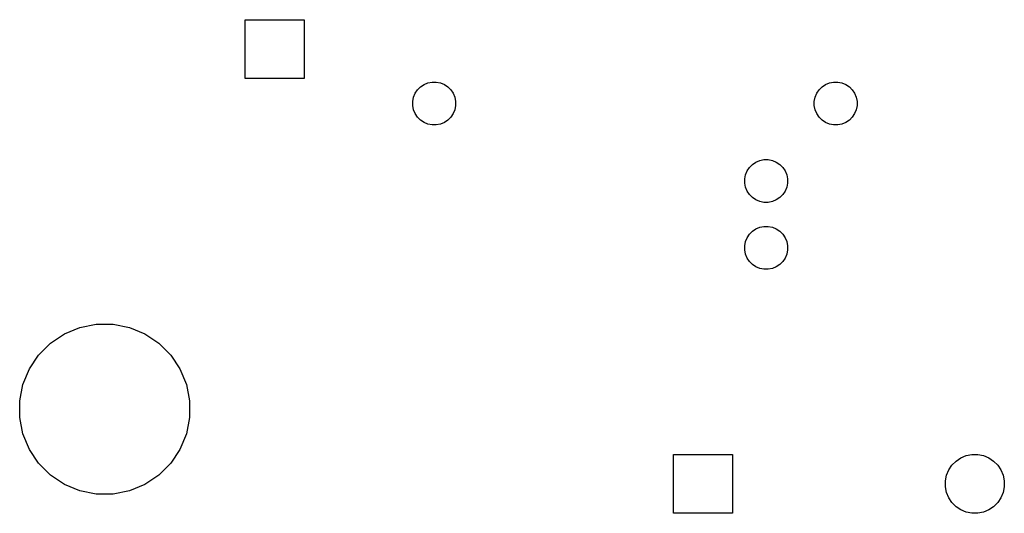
# Model space of a CAD drawing. Extents: x -0.28 to 2.62, y -2.15 to -0.12.
# Tile 1 of 7: x -0.28 to 1.17, y -2.15 to -1.43. Entities that reach past the tile are written whole.
import ezdxf

# ---------------------------------------------------------------- set-up
doc = ezdxf.new("R2010")
doc.units = 0
doc.header["$MEASUREMENT"] = 0
doc.layers.add('BLACK', color=7, linetype='CONTINUOUS')

msp = doc.modelspace()

# ---------------------------------------------------------------- linework, layer by layer
at = {"layer": 'BLACK', "linetype": 'CONTINUOUS'}
for p, q in [((0.056693, -1.51331), (0.056693, -1.42669)), ((0.056693, -1.42669), (0.143307, -1.42669)), ((0.143307, -1.42669), (0.143307, -1.51331)), ((0.143307, -1.51331), (0.056693, -1.51331)), ((0.319805, -1.52209), (0.325537, -1.51971)), ((0.325537, -1.51971), (0.331622, -1.5185)), ((0.331622, -1.5185), (0.337826, -1.5185)), ((0.337826, -1.5185), (0.343911, -1.51971)), ((0.343911, -1.51971), (0.349643, -1.52209)), ((0.910357, -1.52209), (0.916089, -1.51971)), ((0.916089, -1.51971), (0.922174, -1.5185)), ((0.922174, -1.5185), (0.928378, -1.5185)), ((0.928378, -1.5185), (0.934463, -1.51971)), ((0.934463, -1.51971), (0.940195, -1.52209)), ((0.304439, -1.54081), (0.306813, -1.53508)), ((0.306813, -1.53508), (0.31026, -1.52992)), ((0.31026, -1.52992), (0.314647, -1.52554)), ((0.314647, -1.52554), (0.319805, -1.52209)), ((0.349643, -1.52209), (0.354802, -1.52554)), ((0.354802, -1.52554), (0.359189, -1.52992)), ((0.359189, -1.52992), (0.362636, -1.53508)), ((0.362636, -1.53508), (0.36501, -1.54081)), ((0.89499, -1.54081), (0.897364, -1.53508)), ((0.897364, -1.53508), (0.900811, -1.52992)), ((0.900811, -1.52992), (0.905198, -1.52554)), ((0.905198, -1.52554), (0.910357, -1.52209)), ((0.940195, -1.52209), (0.945353, -1.52554)), ((0.945353, -1.52554), (0.94974, -1.52992)), ((0.94974, -1.52992), (0.953187, -1.53508)), ((0.953187, -1.53508), (0.955561, -1.54081)), ((0.303228, -1.5469), (0.304439, -1.54081)), ((0.303228, -1.5531), (0.303228, -1.5469)), ((0.36501, -1.54081), (0.36622, -1.5469)), ((0.36622, -1.5469), (0.36622, -1.5531)), ((0.89378, -1.5469), (0.89499, -1.54081)), ((0.89378, -1.5531), (0.89378, -1.5469)), ((0.955561, -1.54081), (0.956772, -1.5469)), ((0.956772, -1.5469), (0.956772, -1.5531)), ((0.304439, -1.55919), (0.303228, -1.5531)), ((0.306813, -1.56492), (0.304439, -1.55919)), ((0.36501, -1.55919), (0.362636, -1.56492)), ((0.36622, -1.5531), (0.36501, -1.55919)), ((0.89499, -1.55919), (0.89378, -1.5531)), ((0.897364, -1.56492), (0.89499, -1.55919)), ((0.955561, -1.55919), (0.953187, -1.56492)), ((0.956772, -1.5531), (0.955561, -1.55919)), ((0.31026, -1.57008), (0.306813, -1.56492)), ((0.314647, -1.57446), (0.31026, -1.57008)), ((0.319805, -1.57791), (0.314647, -1.57446)), ((0.325537, -1.58029), (0.319805, -1.57791)), ((0.349643, -1.57791), (0.343911, -1.58029)), ((0.354802, -1.57446), (0.349643, -1.57791)), ((0.359189, -1.57008), (0.354802, -1.57446)), ((0.362636, -1.56492), (0.359189, -1.57008)), ((0.900811, -1.57008), (0.897364, -1.56492)), ((0.905198, -1.57446), (0.900811, -1.57008)), ((0.910357, -1.57791), (0.905198, -1.57446)), ((0.916089, -1.58029), (0.910357, -1.57791)), ((0.940195, -1.57791), (0.934463, -1.58029)), ((0.945353, -1.57446), (0.940195, -1.57791)), ((0.94974, -1.57008), (0.945353, -1.57446)), ((0.953187, -1.56492), (0.94974, -1.57008)), ((0.331622, -1.5815), (0.325537, -1.58029)), ((0.337826, -1.5815), (0.331622, -1.5815)), ((0.343911, -1.58029), (0.337826, -1.5815)), ((0.922174, -1.5815), (0.916089, -1.58029)), ((0.928378, -1.5815), (0.922174, -1.5815)), ((0.934463, -1.58029), (0.928378, -1.5815)), ((0.802836, -1.63971), (0.807994, -1.63626)), ((0.807994, -1.63626), (0.813726, -1.63389)), ((0.813726, -1.63389), (0.819811, -1.63268)), ((0.819811, -1.63268), (0.826015, -1.63268)), ((0.826015, -1.63268), (0.8321, -1.63389)), ((0.8321, -1.63389), (0.837832, -1.63626)), ((0.837832, -1.63626), (0.842991, -1.63971)), ((0.792628, -1.65499), (0.795002, -1.64925)), ((0.795002, -1.64925), (0.798449, -1.6441)), ((0.798449, -1.6441), (0.802836, -1.63971)), ((0.842991, -1.63971), (0.847378, -1.6441)), ((0.847378, -1.6441), (0.850825, -1.64925)), ((0.850825, -1.64925), (0.853199, -1.65499)), ((0.791417, -1.66107), (0.792628, -1.65499)), ((0.791417, -1.66728), (0.791417, -1.66107)), ((0.853199, -1.65499), (0.854409, -1.66107)), ((0.854409, -1.66107), (0.854409, -1.66728)), ((0.792628, -1.67336), (0.791417, -1.66728)), ((0.795002, -1.67909), (0.792628, -1.67336)), ((0.798449, -1.68425), (0.795002, -1.67909)), ((0.850825, -1.67909), (0.847378, -1.68425)), ((0.853199, -1.67336), (0.850825, -1.67909)), ((0.854409, -1.66728), (0.853199, -1.67336)), ((0.802836, -1.68864), (0.798449, -1.68425)), ((0.807994, -1.69208), (0.802836, -1.68864)), ((0.813726, -1.69446), (0.807994, -1.69208)), ((0.819811, -1.69567), (0.813726, -1.69446)), ((0.8321, -1.69446), (0.826015, -1.69567)), ((0.837832, -1.69208), (0.8321, -1.69446)), ((0.842991, -1.68864), (0.837832, -1.69208)), ((0.847378, -1.68425), (0.842991, -1.68864)), ((0.826015, -1.69567), (0.819811, -1.69567)), ((0.802836, -1.73813), (0.807994, -1.73469)), ((0.807994, -1.73469), (0.813726, -1.73231)), ((0.813726, -1.73231), (0.819811, -1.7311)), ((0.819811, -1.7311), (0.826015, -1.7311)), ((0.826015, -1.7311), (0.8321, -1.73231)), ((0.8321, -1.73231), (0.837832, -1.73469)), ((0.837832, -1.73469), (0.842991, -1.73813)), ((0.792628, -1.75341), (0.795002, -1.74768)), ((0.795002, -1.74768), (0.798449, -1.74252)), ((0.798449, -1.74252), (0.802836, -1.73813)), ((0.842991, -1.73813), (0.847378, -1.74252)), ((0.847378, -1.74252), (0.850825, -1.74768)), ((0.850825, -1.74768), (0.853199, -1.75341)), ((0.791417, -1.7595), (0.792628, -1.75341)), ((0.791417, -1.7657), (0.791417, -1.7595)), ((0.792628, -1.77179), (0.791417, -1.7657)), ((0.853199, -1.75341), (0.854409, -1.7595)), ((0.854409, -1.7657), (0.853199, -1.77179)), ((0.854409, -1.7595), (0.854409, -1.7657)), ((0.795002, -1.77752), (0.792628, -1.77179)), ((0.798449, -1.78268), (0.795002, -1.77752)), ((0.850825, -1.77752), (0.847378, -1.78268)), ((0.853199, -1.77179), (0.850825, -1.77752)), ((0.802836, -1.78706), (0.798449, -1.78268)), ((0.807994, -1.79051), (0.802836, -1.78706)), ((0.813726, -1.79288), (0.807994, -1.79051)), ((0.819811, -1.79409), (0.813726, -1.79288)), ((0.826015, -1.79409), (0.819811, -1.79409)), ((0.8321, -1.79288), (0.826015, -1.79409)), ((0.837832, -1.79051), (0.8321, -1.79288)), ((0.842991, -1.78706), (0.837832, -1.79051)), ((0.847378, -1.78268), (0.842991, -1.78706)), ((-0.20921, -1.88923), (-0.186461, -1.8798)), ((-0.186461, -1.8798), (-0.162311, -1.875)), ((-0.162311, -1.875), (-0.137689, -1.875)), ((-0.137689, -1.875), (-0.113539, -1.8798)), ((-0.113539, -1.8798), (-0.09079, -1.88923)), ((-0.229683, -1.90291), (-0.20921, -1.88923)), ((-0.09079, -1.88923), (-0.070317, -1.90291)), ((-0.247094, -1.92032), (-0.229683, -1.90291)), ((-0.070317, -1.90291), (-0.052906, -1.92032)), ((-0.260774, -1.94079), (-0.247094, -1.92032)), ((-0.052906, -1.92032), (-0.039226, -1.94079)), ((-0.270196, -1.96354), (-0.260774, -1.94079)), ((-0.039226, -1.94079), (-0.029804, -1.96354)), ((-0.275, -1.98769), (-0.270196, -1.96354)), ((-0.029804, -1.96354), (-0.025, -1.98769)), ((-0.275, -2.01231), (-0.275, -1.98769)), ((-0.025, -1.98769), (-0.025, -2.01231)), ((-0.270196, -2.03646), (-0.275, -2.01231)), ((-0.025, -2.01231), (-0.029804, -2.03646)), ((-0.260774, -2.05921), (-0.270196, -2.03646)), ((-0.029804, -2.03646), (-0.039226, -2.05921)), ((-0.247094, -2.07968), (-0.260774, -2.05921)), ((-0.039226, -2.05921), (-0.052906, -2.07968)), ((0.686693, -2.15331), (0.686693, -2.06669)), ((0.686693, -2.06669), (0.773307, -2.06669)), ((0.773307, -2.06669), (0.773307, -2.15331)), ((1.10949, -2.07162), (1.11737, -2.06836)), ((1.11737, -2.06836), (1.12573, -2.06669)), ((1.12573, -2.06669), (1.13427, -2.06669)), ((1.13427, -2.06669), (1.14263, -2.06836)), ((1.14263, -2.06836), (1.15051, -2.07162)), ((-0.229683, -2.09709), (-0.247094, -2.07968)), ((-0.052906, -2.07968), (-0.070317, -2.09709)), ((1.09162, -2.08949), (1.09636, -2.08239)), ((1.09636, -2.08239), (1.10239, -2.07636)), ((1.10239, -2.07636), (1.10949, -2.07162)), ((1.15051, -2.07162), (1.15761, -2.07636)), ((1.15761, -2.07636), (1.16364, -2.08239)), ((1.16364, -2.08239), (1.16838, -2.08949)), ((-0.20921, -2.11077), (-0.229683, -2.09709)), ((-0.070317, -2.09709), (-0.09079, -2.11077)), ((1.08669, -2.10573), (1.08836, -2.09737)), ((1.08836, -2.09737), (1.09162, -2.08949)), ((1.16838, -2.08949), (1.17164, -2.09737)), ((1.17164, -2.09737), (1.17331, -2.10573)), ((-0.186461, -2.1202), (-0.20921, -2.11077)), ((-0.09079, -2.11077), (-0.113539, -2.1202)), ((1.08669, -2.11427), (1.08669, -2.10573)), ((1.08836, -2.12263), (1.08669, -2.11427)), ((1.17331, -2.11427), (1.17164, -2.12263)), ((1.17331, -2.10573), (1.17331, -2.11427)), ((-0.162311, -2.125), (-0.186461, -2.1202)), ((-0.137689, -2.125), (-0.162311, -2.125)), ((-0.113539, -2.1202), (-0.137689, -2.125)), ((1.09162, -2.13051), (1.08836, -2.12263)), ((1.17164, -2.12263), (1.16838, -2.13051)), ((1.09636, -2.13761), (1.09162, -2.13051)), ((1.10239, -2.14364), (1.09636, -2.13761)), ((1.16364, -2.13761), (1.15761, -2.14364)), ((1.16838, -2.13051), (1.16364, -2.13761)), ((0.773307, -2.15331), (0.686693, -2.15331)), ((1.10949, -2.14838), (1.10239, -2.14364)), ((1.11737, -2.15164), (1.10949, -2.14838)), ((1.12573, -2.15331), (1.11737, -2.15164)), ((1.13427, -2.15331), (1.12573, -2.15331)), ((1.14263, -2.15164), (1.13427, -2.15331)), ((1.15051, -2.14838), (1.14263, -2.15164)), ((1.15761, -2.14364), (1.15051, -2.14838))]:
    msp.add_line(p, q, dxfattribs=at)

doc.saveas('drawing.dxf')
